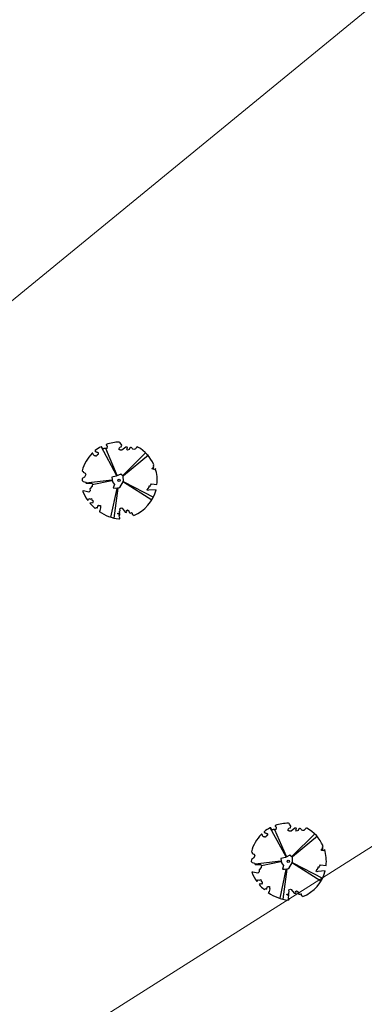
# Model space of a CAD drawing. Header units: metres. Extents: x 86897 to 87061, y 451261 to 451376.
# Tile 4 of 11: x 86950.06 to 86954.54, y 451303.27 to 451316.08. Entities that reach past the tile are written whole.
import ezdxf

# ---------------------------------------------------------------- set-up
doc = ezdxf.new("R2010")
doc.units = ezdxf.units.M
doc.header["$MEASUREMENT"] = 0
doc.layers.add('B-WE-GR-BOOM-S', color=90, linetype='Continuous', lineweight=30)
doc.layers.add('BGT_Openbare ruimte label', color=7, linetype='Continuous', lineweight=0)

# ---------------------------------------------------------------- blocks, each defined once
blk = doc.blocks.new('SGR-BOOM_40')
for p, q in [((-0.29, 0.6), (-2.35, 4.41)), ((-0.24, 0.62), (-1.76, 4.15)), ((0.51, 0.68), (3.47, 3.6)), ((0.58, 0.64), (3.83, 3.33)), ((-0.95, 0.03), (-4.35, -0.37)), ((-0.98, -0.05), (-3.52, -0.58)), ((-0.3, -1.06), (-1.11, -4.83)), ((-0.19, -1.02), (-0.69, -4.95)), ((0.62, -0.2), (4.49, -2.19))]:
    blk.add_line(p, q)
at = {"ltscale": 0.1}
blk.add_line((4.28, -2.58), (0.57, -0.24), dxfattribs=at)
at = {"flags": 128}
blk.add_lwpolyline([(1.71, -4.45, -0.159625), (1.92, -4.62, 0.236298), (4.85, -1.23), (3.87, -1.31), (3.74, -1.35), (3.65, -1.25), (3.93, -0.88), (3.93, -0.73), (4.05, -0.77), (4.1, -0.64), (4.16, -0.57), (4.23, -0.45), (4.97, -0.55, 0.106371), (4.76, 1.54), (4.7, 1.39), (4.61, 1.41), (4.36, 1.44), (4.35, 1.59), (4.53, 1.61), (4.46, 1.72), (4.56, 1.78), (4.51, 1.9), (4.56, 2.05, 0.16076), (2.45, 4.36, 0.512156), (2.26, 4.27), (2.29, 4.31, -0.282008), (1.92, 4.04, -0.331948), (1.71, 4.18, 0.504641), (1.41, 4.26), (1.32, 4.05), (1.1, 3.97), (0.99, 4.08), (1.08, 4.22), (1.04, 4.35), (0.87, 4.36), (0.37, 3.97), (0.13, 3.94), (-0.04, 4.09), (0.09, 4.34), (0.28, 4.38), (0.36, 4.61), (0.15, 4.89, 0.372341), (0.02, 5, 0.087139), (-1.68, 4.71, 0.52938), (-1.7, 4.63), (-1.62, 4.54), (-1.6, 4.51), (-1.59, 4.49), (-1.58, 4.47), (-1.58, 4.45), (-1.58, 4.44), (-1.58, 4.42), (-1.58, 4.41), (-1.58, 4.4), (-1.58, 4.39), (-1.59, 4.38), (-1.59, 4.37), (-1.59, 4.36), (-1.6, 4.35), (-1.6, 4.34), (-1.6, 4.32), (-1.61, 4.31), (-1.61, 4.29), (-1.61, 4.28), (-1.62, 4.26), (-1.62, 4.24), (-1.62, 4.22), (-1.63, 4.21), (-1.63, 4.19), (-1.64, 4.18), (-1.65, 4.16), (-1.65, 4.15), (-1.66, 4.14), (-1.67, 4.13), (-1.68, 4.12), (-1.69, 4.12), (-1.69, 4.12), (-1.7, 4.12), (-1.71, 4.12), (-1.72, 4.12), (-1.73, 4.13), (-1.73, 4.13), (-1.74, 4.14), (-1.75, 4.14), (-1.76, 4.15), (-1.77, 4.15), (-1.79, 4.16), (-1.8, 4.16), (-1.82, 4.16), (-1.83, 4.16), (-1.85, 4.16), (-1.86, 4.16), (-1.88, 4.16), (-1.9, 4.16), (-1.91, 4.16), (-1.93, 4.16), (-1.95, 4.16), (-1.97, 4.16), (-1.98, 4.15), (-2, 4.15), (-2.02, 4.14), (-2.04, 4.13), (-2.06, 4.13), (-2.08, 4.13), (-2.1, 4.13), (-2.13, 4.15), (-2.16, 4.18), (-2.2, 4.23), (-2.3, 4.39, 0.385168), (-2.37, 4.4, 0.046766), (-3.15, 3.89, 0.543104), (-3.14, 3.8), (-3.02, 3.74), (-2.97, 3.72), (-2.93, 3.7), (-2.89, 3.69), (-2.86, 3.68), (-2.83, 3.67), (-2.8, 3.66), (-2.78, 3.66), (-2.77, 3.65), (-2.75, 3.64), (-2.74, 3.63), (-2.74, 3.61), (-2.73, 3.6), (-2.73, 3.58), (-2.73, 3.57), (-2.73, 3.55), (-2.73, 3.53), (-2.73, 3.51), (-2.73, 3.49), (-2.74, 3.47), (-2.74, 3.45), (-2.75, 3.44), (-2.75, 3.42), (-2.76, 3.4), (-2.78, 3.39), (-2.79, 3.38), (-2.81, 3.36), (-2.82, 3.35), (-2.84, 3.34), (-2.86, 3.33), (-2.87, 3.32), (-2.89, 3.3), (-2.91, 3.29), (-2.92, 3.27), (-2.93, 3.25), (-2.95, 3.23), (-2.96, 3.21), (-2.97, 3.2), (-2.99, 3.19), (-3, 3.18), (-3.02, 3.18), (-3.04, 3.18), (-3.06, 3.18), (-3.08, 3.19), (-3.1, 3.19), (-3.12, 3.2), (-3.15, 3.21), (-3.17, 3.21), (-3.2, 3.22), (-3.23, 3.22), (-3.26, 3.23), (-3.29, 3.25), (-3.32, 3.28), (-3.36, 3.33), (-3.39, 3.4), (-3.44, 3.53, 0.541727), (-3.52, 3.55, 0.13428), (-4.84, 1.26), (-4.71, 1.16), (-4.71, 1.05), (-4.45, 0.93), (-4.36, 0.75), (-4.55, 0.44), (-4.83, 0.25), (-4.87, -0.03), (-4.71, -0.15), (-4.43, -0.23), (-4.34, -0.39), (-3.62, -0.4), (-3.52, -0.48), (-3.53, -0.78), (-3.82, -1.11), (-3.8, -1.37), (-3.98, -1.55), (-4.66, -1.39), (-4.79, -1.43, 0.05814), (-4.11, -2.64), (-3.96, -2.4), (-3.79, -2.46), (-3.61, -2.39), (-3.57, -2.6), (-3.42, -2.69), (-3.44, -2.87), (-3.49, -2.97), (-3.67, -2.95), (-3.83, -3, 0.040997), (-3.14, -3.69), (-3.08, -3.64), (-3.03, -3.6), (-2.99, -3.58), (-2.96, -3.57), (-2.94, -3.56), (-2.92, -3.57), (-2.9, -3.58), (-2.89, -3.59), (-2.87, -3.6), (-2.86, -3.61), (-2.84, -3.62), (-2.74, -3.27), (-2.72, -3.27), (-2.71, -3.28), (-2.69, -3.28), (-2.67, -3.28), (-2.66, -3.29), (-2.64, -3.29), (-2.62, -3.29), (-2.61, -3.3), (-2.6, -3.3), (-2.58, -3.3), (-2.57, -3.3), (-2.56, -3.3), (-2.54, -3.3), (-2.53, -3.29), (-2.52, -3.29), (-2.51, -3.29), (-2.5, -3.28), (-2.5, -3.28), (-2.49, -3.28), (-2.48, -3.28), (-2.47, -3.29), (-2.47, -3.29), (-2.46, -3.3), (-2.45, -3.31), (-2.45, -3.32), (-2.45, -3.34), (-2.44, -3.35), (-2.44, -3.37), (-2.44, -3.39), (-2.44, -3.4), (-2.44, -3.42), (-2.44, -3.44), (-2.44, -3.46), (-2.44, -3.47), (-2.44, -3.49), (-2.44, -3.5), (-2.44, -3.52), (-2.44, -3.53), (-2.44, -3.54), (-2.44, -3.55), (-2.43, -3.56), (-2.43, -3.57), (-2.43, -3.58), (-2.43, -3.59), (-2.52, -3.96), (-2.52, -3.98), (-2.52, -3.99), (-2.53, -4.01), (-2.55, -4.03), (-2.56, -4.04), (-2.59, -4.07), (-2.62, -4.09, 0.116774), (-0.03, -5.07, 0.827056), (0.05, -4.84), (0.04, -4.83, -0.279978), (0.08, -4.52, 0.861625), (-0.03, -4.41, -0.733583), (-0.18, -4.29), (0.08, -4.3), (0.06, -4.06), (0.14, -3.99), (0.08, -3.72), (0.28, -3.62), (0.4, -3.66), (0.77, -4.17), (0.94, -4.21), (1.02, -4.1), (0.97, -3.94), (1.1, -3.86), (1.29, -4), (1.32, -4.22, 0.504641), (1.63, -4.22, -0.350802), (1.71, -4.45)], format="xyb", close=True, dxfattribs=at)
blk.add_lwpolyline([(-0.51, -1.02), (0.08, -0.93), (0.58, -0.09), (0.54, 0.53), (0.22, 0.83), (-0.37, 0.53), (-0.97, 0.4), (-0.89, -0.19), (-0.62, -0.55), (-0.77, -1), (-0.51, -1.02)], close=True, dxfattribs=at)
at = {"ltscale": 0.1}
blk.add_circle((0, 0), 0.15, dxfattribs=at)

msp = doc.modelspace()

# ---------------------------------------------------------------- linework, layer by layer
at = {"layer": 'B-WE-GR-BOOM-S'}
for p, q in [((86951.322, 451310.147), (86951.118, 451310.525)), ((86951.327, 451310.148), (86951.177, 451310.499)), ((86951.402, 451310.154), (86951.696, 451310.444)), ((86951.409, 451310.151), (86951.732, 451310.417)), ((86951.257, 451310.09), (86950.919, 451310.051)), ((86951.254, 451310.082), (86951.001, 451310.029)), ((86951.321, 451309.982), (86951.24, 451309.608)), ((86951.332, 451309.986), (86951.282, 451309.596)), ((86951.412, 451310.067), (86951.797, 451309.869))]:
    msp.add_line(p, q, dxfattribs=at)
at = {"layer": 'B-WE-GR-BOOM-S', "ltscale": 0.009928}
msp.add_line((86951.776, 451309.831), (86951.408, 451310.063), dxfattribs=at)
at = {"layer": 'B-WE-GR-BOOM-S', "flags": 128}
msp.add_lwpolyline([(86951.52, 451309.645, -0.159625), (86951.541, 451309.629, 0.236298), (86951.832, 451309.965), (86951.736, 451309.957), (86951.722, 451309.953), (86951.714, 451309.963), (86951.741, 451309.999), (86951.741, 451310.014), (86951.753, 451310.01), (86951.758, 451310.023), (86951.764, 451310.03), (86951.771, 451310.042), (86951.844, 451310.033, 0.106371), (86951.823, 451310.24), (86951.817, 451310.225), (86951.809, 451310.227), (86951.784, 451310.23), (86951.783, 451310.245), (86951.801, 451310.247), (86951.794, 451310.257), (86951.803, 451310.264), (86951.798, 451310.275), (86951.804, 451310.29, 0.16076), (86951.594, 451310.52, 0.512156), (86951.576, 451310.511), (86951.578, 451310.514, -0.282008), (86951.542, 451310.488, -0.331948), (86951.521, 451310.502, 0.504641), (86951.491, 451310.51), (86951.482, 451310.489), (86951.46, 451310.481), (86951.449, 451310.492), (86951.458, 451310.506), (86951.454, 451310.519), (86951.437, 451310.52), (86951.388, 451310.481), (86951.364, 451310.478), (86951.347, 451310.493), (86951.36, 451310.517), (86951.378, 451310.522), (86951.386, 451310.544), (86951.366, 451310.573, 0.372341), (86951.353, 451310.583, 0.087139), (86951.184, 451310.554, 0.52938), (86951.182, 451310.547), (86951.19, 451310.537), (86951.192, 451310.535), (86951.193, 451310.533), (86951.194, 451310.531), (86951.194, 451310.529), (86951.195, 451310.527), (86951.195, 451310.526), (86951.194, 451310.525), (86951.194, 451310.524), (86951.194, 451310.523), (86951.193, 451310.522), (86951.193, 451310.521), (86951.193, 451310.52), (86951.192, 451310.519), (86951.192, 451310.517), (86951.192, 451310.516), (86951.191, 451310.515), (86951.191, 451310.513), (86951.191, 451310.512), (86951.19, 451310.51), (86951.19, 451310.508), (86951.19, 451310.506), (86951.189, 451310.505), (86951.189, 451310.503), (86951.188, 451310.502), (86951.188, 451310.5), (86951.187, 451310.499), (86951.186, 451310.498), (86951.185, 451310.497), (86951.184, 451310.496), (86951.184, 451310.496), (86951.183, 451310.496), (86951.182, 451310.496), (86951.181, 451310.496), (86951.181, 451310.496), (86951.18, 451310.497), (86951.179, 451310.497), (86951.178, 451310.498), (86951.177, 451310.498), (86951.176, 451310.499), (86951.175, 451310.499), (86951.174, 451310.5), (86951.172, 451310.5), (86951.171, 451310.5), (86951.169, 451310.5), (86951.168, 451310.5), (86951.166, 451310.5), (86951.164, 451310.5), (86951.163, 451310.5), (86951.161, 451310.5), (86951.159, 451310.5), (86951.157, 451310.5), (86951.156, 451310.5), (86951.154, 451310.499), (86951.152, 451310.499), (86951.15, 451310.498), (86951.149, 451310.497), (86951.147, 451310.497), (86951.145, 451310.497), (86951.143, 451310.497), (86951.14, 451310.499), (86951.137, 451310.502), (86951.133, 451310.507), (86951.122, 451310.523, 0.385168), (86951.116, 451310.524, 0.046766), (86951.039, 451310.473, 0.543104), (86951.039, 451310.464), (86951.051, 451310.459), (86951.056, 451310.456), (86951.06, 451310.455), (86951.064, 451310.453), (86951.067, 451310.452), (86951.07, 451310.452), (86951.073, 451310.451), (86951.075, 451310.45), (86951.076, 451310.449), (86951.078, 451310.448), (86951.078, 451310.447), (86951.079, 451310.446), (86951.08, 451310.444), (86951.08, 451310.443), (86951.08, 451310.441), (86951.08, 451310.439), (86951.08, 451310.438), (86951.08, 451310.436), (86951.08, 451310.434), (86951.079, 451310.432), (86951.079, 451310.43), (86951.078, 451310.428), (86951.078, 451310.426), (86951.077, 451310.425), (86951.075, 451310.423), (86951.074, 451310.422), (86951.072, 451310.421), (86951.071, 451310.42), (86951.069, 451310.419), (86951.067, 451310.418), (86951.066, 451310.416), (86951.064, 451310.415), (86951.063, 451310.413), (86951.061, 451310.411), (86951.06, 451310.41), (86951.058, 451310.408), (86951.057, 451310.406), (86951.056, 451310.405), (86951.054, 451310.403), (86951.053, 451310.403), (86951.051, 451310.402), (86951.049, 451310.402), (86951.048, 451310.403), (86951.046, 451310.403), (86951.043, 451310.404), (86951.041, 451310.405), (86951.039, 451310.405), (86951.036, 451310.406), (86951.033, 451310.406), (86951.03, 451310.407), (86951.027, 451310.408), (86951.024, 451310.41), (86951.021, 451310.413), (86951.018, 451310.418), (86951.014, 451310.424), (86951.009, 451310.437, 0.541727), (86951.001, 451310.439, 0.13428), (86950.871, 451310.212), (86950.884, 451310.202), (86950.883, 451310.192), (86950.91, 451310.18), (86950.918, 451310.161), (86950.899, 451310.13), (86950.871, 451310.111), (86950.868, 451310.084), (86950.884, 451310.072), (86950.911, 451310.064), (86950.92, 451310.049), (86950.992, 451310.048), (86951.002, 451310.04), (86951.001, 451310.01), (86950.971, 451309.976), (86950.973, 451309.951), (86950.956, 451309.933), (86950.888, 451309.949), (86950.875, 451309.946, 0.05814), (86950.943, 451309.825), (86950.957, 451309.849), (86950.974, 451309.843), (86950.993, 451309.85), (86950.997, 451309.829), (86951.011, 451309.82), (86951.009, 451309.802), (86951.005, 451309.792), (86950.987, 451309.794), (86950.97, 451309.79, 0.040997), (86951.039, 451309.72), (86951.045, 451309.726), (86951.05, 451309.73), (86951.054, 451309.732), (86951.057, 451309.733), (86951.059, 451309.733), (86951.061, 451309.732), (86951.063, 451309.732), (86951.064, 451309.73), (86951.066, 451309.729), (86951.068, 451309.729), (86951.069, 451309.728), (86951.079, 451309.763), (86951.081, 451309.762), (86951.082, 451309.762), (86951.084, 451309.761), (86951.086, 451309.761), (86951.087, 451309.761), (86951.089, 451309.76), (86951.09, 451309.76), (86951.092, 451309.76), (86951.093, 451309.76), (86951.095, 451309.759), (86951.096, 451309.759), (86951.097, 451309.76), (86951.098, 451309.76), (86951.1, 451309.76), (86951.101, 451309.76), (86951.101, 451309.761), (86951.102, 451309.761), (86951.103, 451309.761), (86951.104, 451309.761), (86951.105, 451309.761), (86951.105, 451309.761), (86951.106, 451309.76), (86951.107, 451309.759), (86951.107, 451309.758), (86951.108, 451309.757), (86951.108, 451309.756), (86951.109, 451309.754), (86951.109, 451309.753), (86951.109, 451309.751), (86951.109, 451309.749), (86951.109, 451309.747), (86951.109, 451309.746), (86951.109, 451309.744), (86951.109, 451309.742), (86951.109, 451309.741), (86951.109, 451309.739), (86951.109, 451309.738), (86951.109, 451309.737), (86951.109, 451309.736), (86951.109, 451309.734), (86951.109, 451309.733), (86951.109, 451309.732), (86951.109, 451309.731), (86951.109, 451309.73), (86951.101, 451309.694), (86951.101, 451309.692), (86951.1, 451309.691), (86951.1, 451309.689), (86951.098, 451309.687), (86951.097, 451309.685), (86951.094, 451309.683), (86951.091, 451309.681, 0.116774), (86951.348, 451309.584, 0.827056), (86951.356, 451309.607), (86951.355, 451309.607, -0.279978), (86951.359, 451309.638, 0.861625), (86951.348, 451309.65, -0.733583), (86951.333, 451309.662), (86951.359, 451309.66), (86951.357, 451309.684), (86951.365, 451309.691), (86951.359, 451309.718), (86951.379, 451309.728), (86951.391, 451309.724), (86951.428, 451309.673), (86951.444, 451309.669), (86951.452, 451309.68), (86951.447, 451309.696), (86951.46, 451309.704), (86951.479, 451309.69), (86951.482, 451309.668, 0.504641), (86951.513, 451309.668, -0.350802), (86951.52, 451309.645)], format="xyb", close=True, dxfattribs=at)
msp.add_lwpolyline([(86951.3, 451309.986), (86951.358, 451309.994), (86951.408, 451310.078), (86951.405, 451310.14), (86951.373, 451310.169), (86951.314, 451310.139), (86951.254, 451310.127), (86951.263, 451310.069), (86951.289, 451310.032), (86951.274, 451309.988), (86951.3, 451309.986)], close=True, dxfattribs=at)
at = {"layer": 'B-WE-GR-BOOM-S', "ltscale": 0.009928}
msp.add_circle((86951.351, 451310.087), 0.0149, dxfattribs=at)
at = {"layer": 'BGT_Openbare ruimte label', "color": 8, "linetype": 'Continuous', "lineweight": 0, "flags": 128}
for points in [[(86945.244, 451308.571), (86962.664, 451322.823, -0.408995), (86965.571, 451322.56), (86970.443, 451316.567), (86973.667, 451319.011), (86964.152, 451330.612), (86964.152, 451330.612), (86962.276, 451329.068), (86960.407, 451327.53), (86958.538, 451325.992), (86956.668, 451324.453), (86954.799, 451322.915), (86952.273, 451320.836, -0.040123), (86952.147, 451320.729), (86949.814, 451318.785)], [(86954.559, 451302.758), (86959.199, 451305.701), (86960.691, 451306.648), (86962.346, 451307.754), (86963.807, 451308.816), (86963.973, 451308.937), (86968.199, 451312.145), (86969.838, 451313.526), (86970.963, 451312.041), (86978.193, 451317.563), (86977.055, 451319.061), (86981.354, 451322.284), (86986.881, 451326.355), (86988.049, 451324.85), (86988.317, 451325.048, 0.416385), (86989.137, 451330.668), (86978.89, 451322.964), (86975.012, 451320.049), (86973.667, 451319.011), (86970.443, 451316.567), (86960.23, 451308.857), (86948.549, 451301.469)]]:
    msp.add_lwpolyline(points, format="xyb", dxfattribs=at)
msp.add_lwpolyline([(86962.664, 451322.823), (86945.244, 451308.571, 0.424154), (86945.008, 451305.723), (86948.549, 451301.469), (86960.23, 451308.857), (86970.443, 451316.567), (86965.571, 451322.56, 0.408995), (86962.664, 451322.823)], format="xyb", close=True, dxfattribs=at)

# ---------------------------------------------------------------- block references
at = {"layer": 'B-WE-GR-BOOM-S', "xscale": 0.09928095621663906, "yscale": 0.09928095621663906, "zscale": 0.09928095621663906, "rotation": 8.537736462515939e-07}
msp.add_blockref('SGR-BOOM_40', (86953.553, 451305.131), dxfattribs=at)
msp.add_blockref('SGR-BOOM_40', (86953.553, 451305.131), dxfattribs=at)

doc.saveas('drawing.dxf')
